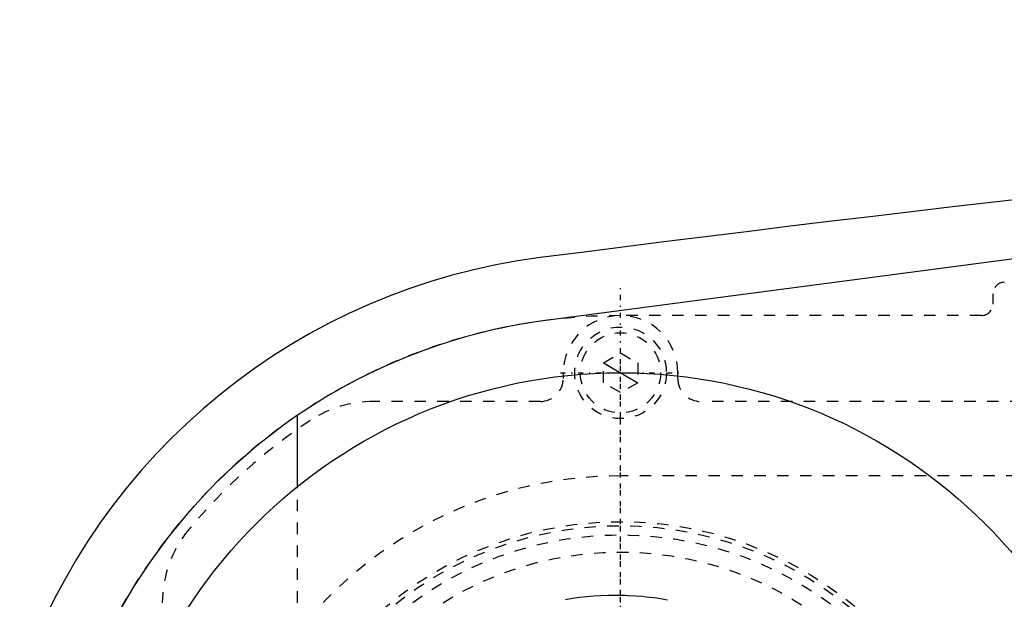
# Model space of a CAD drawing. Extents: x -706 to 156, y -125 to 125.
# Tile 4 of 11: x -702 to -616, y 25 to 76. Entities that reach past the tile are written whole.
import ezdxf

# ---------------------------------------------------------------- set-up
doc = ezdxf.new("R2010")
doc.units = 0
doc.linetypes.add('CENTER', pattern=[1.5, 0.45, -0.5, 0.05, -0.5])
doc.linetypes.add('DASHED', pattern=[2, 1, -1])
for name, color, linetype in [('AM_0', 7, 'CONTINUOUS'), ('AM_10', 7, 'CONTINUOUS'), ('AM_3', 7, 'DASHED'), ('AM_7', 7, 'CENTER')]:
    doc.layers.add(name, color=color, linetype=linetype)

msp = doc.modelspace()

# ---------------------------------------------------------------- linework, layer by layer
at = {"layer": 'AM_0', "color": 7, "linetype": 'CONTINUOUS'}
for p, q in [((-615.653, 54.957), (-656.531, 49.572)), ((-678.188, 35.077), (-678.188, 41.297))]:
    msp.add_line(p, q, dxfattribs=at)
for points in [[(-656.531, 49.572, 0), (-657.177, 49.482, 0), (-658.464, 49.278, 0), (-659.745, 49.041, 0), (-660.383, 48.91, 0), (-661.019, 48.771, 0), (-662.285, 48.467, 0), (-663.543, 48.131, 0), (-664.79, 47.762, 0), (-666.027, 47.362, 0), (-667.253, 46.929, 0), (-667.862, 46.701, 0), (-668.467, 46.465, 0), (-669.668, 45.969, 0), (-670.855, 45.443, 0), (-672.028, 44.886, 0), (-673.186, 44.299, 0), (-674.328, 43.682, 0), (-674.893, 43.363, 0), (-675.453, 43.037, 0), (-676.561, 42.362, 0), (-677.65, 41.659, 0), (-678.188, 41.297, 0)], [(-678.188, 41.297, 0), (-679.41, 40.436, 0), (-681.737, 38.636, 0), (-683.911, 36.743, 0), (-684.941, 35.765, 0), (-685.933, 34.768, 0), (-687.804, 32.724, 0), (-689.523, 30.625, 0), (-691.094, 28.483, 0), (-692.517, 26.311, 0), (-693.795, 24.124, 0)]]:
    msp.add_polyline3d(points, dxfattribs=at)
msp.add_circle((-650, 0), 45, dxfattribs=at)
for centre, radius, start, end in [((-273.054, -2920.273), 3000, 92.920822, 97.353126), ((-650, 0), 55.5, 97.25319, 160.91684)]:
    msp.add_arc(centre, radius, start, end, dxfattribs=at)
at = {"layer": 'AM_10', "color": 7, "linetype": 'CONTINUOUS'}
msp.add_line((-651.5, 45.866), (-648.5, 44.134), dxfattribs=at)
at = {"layer": 'AM_3', "color": 6, "linetype": 'DASHED'}
for p, q in [((-588.5, 52.9), (-616.5, 52.9)), ((-617.5, 51.9), (-617.5, 51)), ((-618.5, 50), (-650, 50)), ((-651.5, 45.866), (-650, 46.732)), ((-650, 46.732), (-648.5, 45.866)), ((-651.5, 44.134), (-651.5, 45.866)), ((-648.5, 45.866), (-648.5, 44.134)), ((-655, 45), (-655, 44.5)), ((-645, 44.5), (-645, 45)), ((-650, 43.268), (-651.5, 44.134)), ((-648.5, 44.134), (-650, 43.268)), ((-657, 42.5), (-671.558, 42.5)), ((-517, 42.5), (-643, 42.5)), ((-551.327, 36), (-650, 36)), ((-678.188, -35.077), (-678.188, 35.077))]:
    msp.add_line(p, q, dxfattribs=at)
msp.add_polyline3d([(-654.816, 25.215, 0), (-654.195, 25.315, 0), (-653.574, 25.4, 0), (-653.264, 25.436, 0), (-652.955, 25.469, 0), (-652.338, 25.523, 0), (-651.724, 25.561, 0), (-651.114, 25.585, 0), (-650.507, 25.594, 0), (-649.906, 25.589, 0), (-649.605, 25.581, 0), (-649.302, 25.57, 0), (-648.693, 25.536, 0), (-648.08, 25.487, 0), (-647.771, 25.456, 0), (-647.462, 25.422, 0), (-646.842, 25.343, 0), (-646.218, 25.247, 0), (-645.906, 25.193, 0)], dxfattribs=at)
for centre, radius in [((-650, 45), 4), ((-650, 45), 3.5), ((-650, 0), 32), ((-650, 0), 31.65), ((-650, 0), 30.85), ((-650, 0), 29.35)]:
    msp.add_circle(centre, radius, dxfattribs=at)
for centre, radius, start, end in [((-616.5, 51.9), 1, 90, 180), ((-618.5, 51), 1, 270, 0), ((-650, 0), 50, 90, 270), ((-650, 45), 5, 0, 180), ((-657, 44.5), 2, 270, 0), ((-643, 44.5), 2, 180, 270), ((-671.558, 32.5), 10, 90, 123.55731), ((-650, 0), 49, 123.55731, 140.28486), ((-650, 0), 36, 90, 270), ((-680, 24.92), 10, 140.28486, 180)]:
    msp.add_arc(centre, radius, start, end, dxfattribs=at)
at = {"layer": 'AM_7', "color": 4, "linetype": 'CENTER'}
for p, q in [((-650, -52.5), (-650, 52.5)), ((-650, -47.25), (-650, 47.25)), ((-655.25, 45), (-644.75, 45)), ((-650, -32.392), (-650, 32.392)), ((-650, -25.384), (-650, 25.384))]:
    msp.add_line(p, q, dxfattribs=at)

doc.saveas('drawing.dxf')
